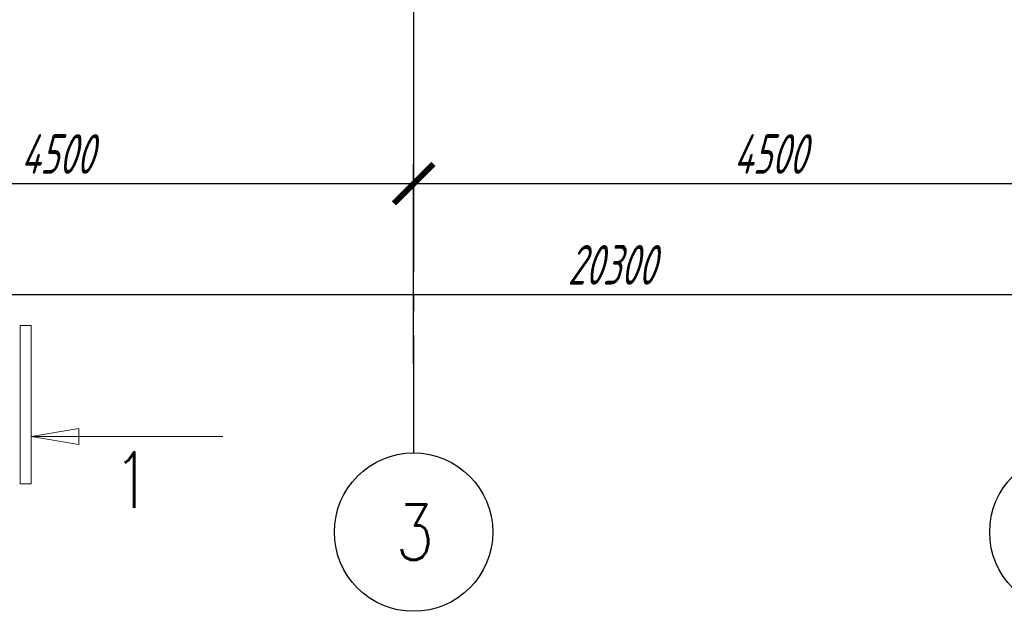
# Model space of a CAD drawing. Header units: millimetres. Extents: x 53645 to 137188, y 78097 to 135542.
# Tile 244 of 256: x 119690 to 125907, y 118677 to 122413. Entities that reach past the tile are written whole.
import ezdxf

# ---------------------------------------------------------------- set-up
doc = ezdxf.new("R2010")
doc.units = ezdxf.units.MM
doc.linetypes.add('CONTI', pattern=[0])
doc.linetypes.add('GOST2.303 5', pattern=[24, 20, -1.5, 1, -1.5])
doc.layers.add('axis_dim', color=40, linetype='CONTI')
doc.layers.add('mark', color=4, linetype='Continuous', lineweight=15)
doc.styles.add('GOST 2.304', font='CS_Gost2304.shx', dxfattribs={"width": 0.8, "oblique": 15})
doc.dimstyles.new('СПДС', dxfattribs={"dimscale": 100, "dimtxt": 2.5, "dimasz": 2.5, "dimexe": 1.25, "dimexo": 0.625, "dimtad": 1, "dimdec": 0, "dimtxsty": 'GOST 2.304', "dimblk": 'ARCHTICK', "dimblk1": 'ARCHTICK', "dimblk2": 'ARCHTICK', "dimcen": 2.5, "dimdle": 2, "dimadec": 0, "dimazin": 2, "dimtfac": 0.75, "dimtdec": 4, "dimtmove": 1, "dimatfit": 3, "dimfxl": 1, "dimtolj": 1, "dimarcsym": 1})

# ---------------------------------------------------------------- blocks, each defined once
blk = doc.blocks.new('_ArchTick')
at = {"color": 0, "linetype": 'ByBlock', "const_width": 0.15}
blk.add_lwpolyline([(-0.5, -0.5), (0.5, 0.5)], dxfattribs=at)
blk = doc.blocks.new('*D74')
at = {"layer": 'axis_dim', "color": 0, "linetype": 'Continuous', "lineweight": -2, "ltscale": 100, "transparency": 16777216}
for p, q in [((113277.3, 120239.9), (113277.3, 120802.4)), ((133577.7, 120413), (133577.7, 120802.4)), ((113077.3, 120677.4), (133777.7, 120677.4))]:
    blk.add_line(p, q, dxfattribs=at)
at = {"layer": 'Defpoints', "color": 0, "linetype": 'Continuous', "ltscale": 100, "transparency": 16777216}
for p in [(133577.7, 120677.4), (133577.7, 120350.5), (113277.3, 120177.4)]:
    blk.add_point(p, dxfattribs=at)
at = {"layer": 'axis_dim', "color": 0, "linetype": 'Continuous', "lineweight": -2, "ltscale": 100, "transparency": 16777216, "xscale": 250, "yscale": 250, "zscale": 250, "rotation": 180}
blk.add_blockref('_ArchTick', (113277.3, 120677.4), dxfattribs=at)
at = {"layer": 'axis_dim', "color": 0, "linetype": 'Continuous', "lineweight": -2, "ltscale": 100, "transparency": 16777216, "xscale": 250, "yscale": 250, "zscale": 250}
blk.add_blockref('_ArchTick', (133577.7, 120677.4), dxfattribs=at)
at = {"layer": 'axis_dim', "color": 0, "linetype": 'Continuous', "lineweight": -3, "ltscale": 100, "transparency": 16777216, "insert": (123427.5, 120864.9), "char_height": 250, "attachment_point": 5, "style": 'GOST 2.304'}
blk.add_mtext('\\A1;20300', dxfattribs=at)
blk = doc.blocks.new('*D76')
at = {"layer": 'axis_dim', "color": 0, "linetype": 'Continuous', "lineweight": -2, "ltscale": 100, "transparency": 16777216}
for p, q in [((117677.3, 120239.9), (117677.3, 121502.4)), ((122177.3, 120239.9), (122177.3, 121502.4)), ((117477.3, 121377.4), (122377.3, 121377.4))]:
    blk.add_line(p, q, dxfattribs=at)
at = {"layer": 'Defpoints', "color": 0, "linetype": 'Continuous', "ltscale": 100, "transparency": 16777216}
for p in [(122177.3, 121377.4), (117677.3, 120177.4), (122177.3, 120177.4)]:
    blk.add_point(p, dxfattribs=at)
at = {"layer": 'axis_dim', "color": 0, "linetype": 'Continuous', "lineweight": -2, "ltscale": 100, "transparency": 16777216, "xscale": 250, "yscale": 250, "zscale": 250, "rotation": 180}
blk.add_blockref('_ArchTick', (117677.3, 121377.4), dxfattribs=at)
at = {"layer": 'axis_dim', "color": 0, "linetype": 'Continuous', "lineweight": -2, "ltscale": 100, "transparency": 16777216, "xscale": 250, "yscale": 250, "zscale": 250}
blk.add_blockref('_ArchTick', (122177.3, 121377.4), dxfattribs=at)
at = {"layer": 'axis_dim', "color": 0, "linetype": 'Continuous', "lineweight": -3, "ltscale": 100, "transparency": 16777216, "insert": (119927.3, 121564.9), "char_height": 250, "attachment_point": 5, "style": 'GOST 2.304'}
blk.add_mtext('\\A1;4500', dxfattribs=at)
blk = doc.blocks.new('*D77')
at = {"layer": 'axis_dim', "color": 0, "linetype": 'Continuous', "lineweight": -2, "ltscale": 100, "transparency": 16777216}
for p, q in [((122177.3, 120239.9), (122177.3, 121502.4)), ((126677.3, 120239.9), (126677.3, 121502.4)), ((121977.3, 121377.4), (126877.3, 121377.4))]:
    blk.add_line(p, q, dxfattribs=at)
at = {"layer": 'Defpoints', "color": 0, "linetype": 'Continuous', "ltscale": 100, "transparency": 16777216}
for p in [(126677.3, 121377.4), (122177.3, 120177.4), (126677.3, 120177.4)]:
    blk.add_point(p, dxfattribs=at)
at = {"layer": 'axis_dim', "color": 0, "linetype": 'Continuous', "lineweight": -2, "ltscale": 100, "transparency": 16777216, "xscale": 250, "yscale": 250, "zscale": 250, "rotation": 180}
blk.add_blockref('_ArchTick', (122177.3, 121377.4), dxfattribs=at)
at = {"layer": 'axis_dim', "color": 0, "linetype": 'Continuous', "lineweight": -2, "ltscale": 100, "transparency": 16777216, "xscale": 250, "yscale": 250, "zscale": 250}
blk.add_blockref('_ArchTick', (126677.3, 121377.4), dxfattribs=at)
at = {"layer": 'axis_dim', "color": 0, "linetype": 'Continuous', "lineweight": -3, "ltscale": 100, "transparency": 16777216, "insert": (124427.3, 121564.9), "char_height": 250, "attachment_point": 5, "style": 'GOST 2.304'}
blk.add_mtext('\\A1;4500', dxfattribs=at)

msp = doc.modelspace()

# ---------------------------------------------------------------- linework, layer by layer
at = {"layer": 'axis_dim', "linetype": 'GOST2.303 5', "lineweight": 25, "ltscale": 100}
for points in [[(122177.3, 122821.4), (122177.3, 120177.4)], [(122177.3, 120177.4), (122177.3, 119677.4)]]:
    msp.add_lwpolyline(points, dxfattribs=at)
at = {"layer": 'axis_dim', "color": 18, "linetype": 'Continuous', "lineweight": 25, "ltscale": 100, "true_color": 0x000000}
for centre in [(122177.3, 119177.4), (126314.8, 119177.4)]:
    msp.add_circle(centre, 500, dxfattribs=at)
at = {"layer": 'mark', "linetype": 'Continuous', "ltscale": 100}
for p, q in [((119763.7, 120481.6), (119693.7, 120481.6)), ((119693.7, 120481.6), (119693.7, 119481.6)), ((119763.7, 119481.6), (119763.7, 120481.6)), ((119763.7, 119781.6), (120064.1, 119831.9)), ((120064.1, 119831.9), (120064.1, 119731.3)), ((120064.1, 119731.3), (119763.7, 119781.6)), ((119693.7, 119481.6), (119763.7, 119481.6))]:
    msp.add_line(p, q, dxfattribs=at)
msp.add_lwpolyline([(119763.7, 119781.6), (120973.4, 119781.6)], dxfattribs=at)

# ---------------------------------------------------------------- texts
at = {"layer": 'axis_dim', "color": 18, "linetype": 'Continuous', "lineweight": 25, "ltscale": 100, "true_color": 0x000000, "insert": (122064.3, 119352.4), "char_height": 350, "width": 515.534, "attachment_point": 1, "style": 'GOST 2.304'}
msp.add_mtext('\\Fsimplex.shx;\\W0.8000000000;\\Q0.2617993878;\\T1.0000000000;\\o\\l3', dxfattribs=at)
at = {"layer": 'mark', "linetype": 'Continuous', "ltscale": 100, "insert": (120280.3, 119681.6), "char_height": 350, "width": 360.064, "attachment_point": 1, "style": 'GOST 2.304'}
msp.add_mtext('\\Fsimplex.shx;\\W0.8000000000;\\Q0.2617993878;\\T1.0000000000;\\o\\l1', dxfattribs=at)

# ---------------------------------------------------------------- dimensions: what is measured, and where the dimension line sits
at = {"layer": 'axis_dim', "color": 18, "linetype": 'Continuous', "lineweight": -3, "ltscale": 100, "true_color": 0x000000}
for base, p1, p2, picture, middle in [((122177.3, 121377.4), (117677.3, 120177.4), (122177.3, 120177.4), '*D76', (119927.3, 121564.9)), ((126677.3, 121377.4), (122177.3, 120177.4), (126677.3, 120177.4), '*D77', (124427.3, 121564.9)), ((133577.7, 120677.4), (113277.3, 120177.4), (133577.7, 120350.5), '*D74', (123427.5, 120864.9))]:
    dim = msp.add_linear_dim(base=base, p1=p1, p2=p2, dimstyle='СПДС', override={"dimscale": 100, "dimsah": 1}, dxfattribs=at)
    dim.commit()
    dim.dimension.update_dxf_attribs({"geometry": picture, "text_midpoint": middle})

doc.saveas('drawing.dxf')
